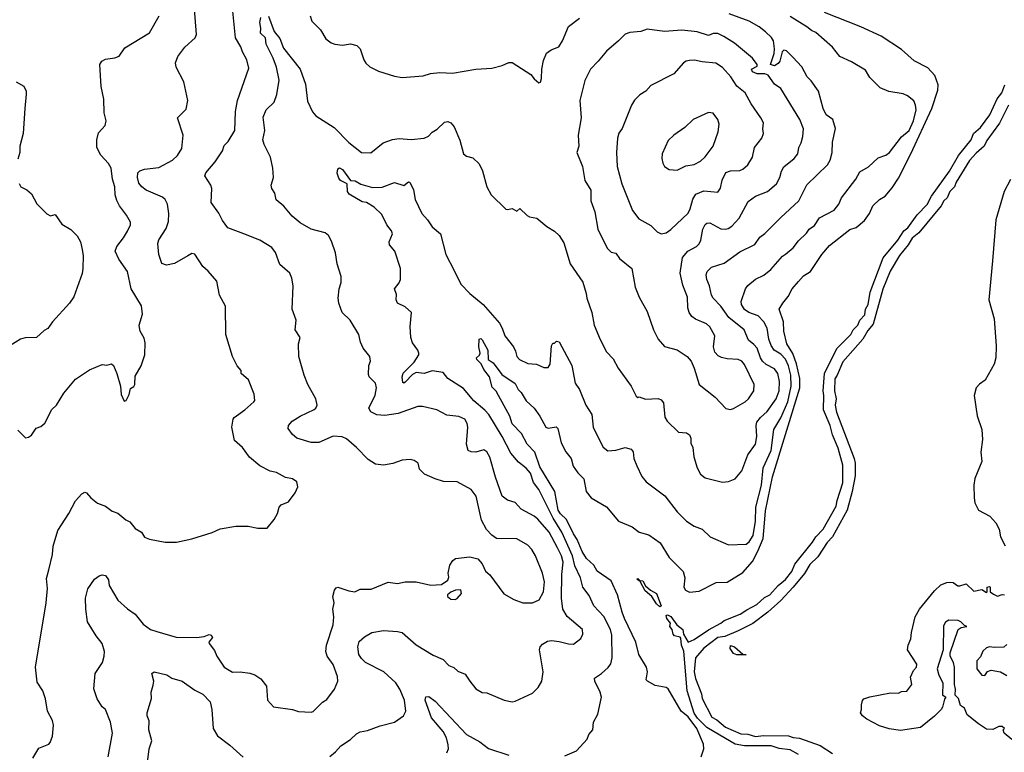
# Model space of a CAD drawing. Extents: x 1246169 to 1426871, y 660025 to 763458.
# Tile 146 of 256: x 1314059 to 1320329, y 669763 to 674430. Entities that reach past the tile are written whole.
import ezdxf

# ---------------------------------------------------------------- set-up
doc = ezdxf.new("R2010")
doc.units = 0

msp = doc.modelspace()

# ---------------------------------------------------------------- linework, layer by layer
at = {"layer": '0CON20XD'}
for points in [[(1314144, 669725), (1314181.7, 669788.3), (1314245, 669814.2), (1314254, 669825), (1314268, 669865), (1314274.1, 669935.9), (1314268.6, 669965), (1314235.9, 670025.9), (1314224.2, 670104.2), (1314206.2, 670155), (1314170.7, 670210.7), (1314159.2, 670305), (1314228.9, 670715), (1314235.5, 670805.5), (1314230.9, 670869.1), (1314245.7, 670925), (1314267.7, 671022.3), (1314272, 671075), (1314302.5, 671175), (1314372, 671285), (1314413.8, 671365), (1314455, 671410), (1314475, 671420), (1314485, 671416.7), (1314513, 671383), (1314555, 671350), (1314605, 671330), (1314648.8, 671298.8), (1314685, 671286.7), (1314735, 671244), (1314760.3, 671230.3), (1314795, 671188.8), (1314835, 671166.2), (1314853.4, 671133.4), (1314885, 671121.4), (1314985, 671101.2), (1315057.7, 671102.3), (1315155, 671122.5), (1315285, 671164), (1315335, 671186.2), (1315435, 671203.3), (1315515, 671202.5), (1315575, 671190), (1315635, 671190), (1315680, 671245), (1315700, 671285), (1315711.2, 671325), (1315725, 671340), (1315771.7, 671358.3), (1315813.6, 671416.4), (1315830, 671455), (1315823.3, 671485), (1315795.8, 671505.8), (1315752.7, 671512.7), (1315695, 671546), (1315655, 671553.3), (1315588, 671588), (1315522.3, 671642.3), (1315477.5, 671705), (1315428.3, 671748.3), (1315410.8, 671835), (1315418, 671885), (1315424.4, 671895.6), (1315493.8, 671945), (1315550, 671995), (1315555.8, 672005), (1315552, 672045), (1315516, 672135), (1315470, 672175), (1315470, 672195), (1315443.3, 672225), (1315413.8, 672285), (1315371.2, 672425), (1315370, 672605), (1315332, 672675), (1315313.9, 672763.9), (1315258.7, 672828.7), (1315225, 672856.7), (1315175, 672936.7), (1315155, 672940), (1315130, 672925), (1315045, 672876.9), (1314995, 672865.8), (1314965, 672876.7), (1314945.6, 672935), (1314939.5, 673005), (1314945, 673028), (1314991.2, 673098.8), (1315006.2, 673143.8), (1315009.7, 673195), (1314999.7, 673255), (1314986, 673284), (1314969.7, 673299.7), (1314864.7, 673344.7), (1314837.1, 673365), (1314819.1, 673389.1), (1314810.5, 673425), (1314812.5, 673455), (1314823.7, 673466.3), (1314855, 673478.5), (1314945, 673488.2), (1315032.9, 673535), (1315065, 673564.2), (1315091.3, 673608.7), (1315099.4, 673695), (1315064.2, 673805), (1315119.7, 673860.3), (1315130.8, 673915), (1315103.8, 674035), (1315055, 674127.5), (1315051.2, 674155), (1315066.2, 674195), (1315110.8, 674255), (1315175.8, 674315), (1315185.8, 674335), (1315170, 674525)], [(1314623.1, 669735), (1314650.6, 669885), (1314638.6, 669955), (1314605.7, 670035.7), (1314585, 670053.3), (1314552.6, 670102.6), (1314532.4, 670167.6), (1314540, 670265), (1314586, 670335), (1314598, 670375), (1314599.4, 670405), (1314584.3, 670455), (1314545.4, 670505.4), (1314490.9, 670595), (1314480.4, 670675), (1314479.4, 670745), (1314494, 670805), (1314535, 670866.7), (1314565, 670886.7), (1314585, 670893.3), (1314605, 670890), (1314625, 670862.5), (1314630, 670825), (1314685, 670732.5), (1314745, 670675.8), (1314795, 670643.8), (1314845, 670580), (1314893.3, 670545), (1314932.9, 670532.9), (1315055, 670496.2), (1315185.5, 670494.5), (1315235, 670500.6), (1315265, 670512.5), (1315279.7, 670509.7), (1315288, 670495), (1315264, 670465), (1315266.7, 670455), (1315300.5, 670410.5), (1315313.8, 670375), (1315361.2, 670305), (1315415, 670272.9), (1315464.1, 670275.9), (1315525, 670266.2), (1315556.1, 670256.1), (1315595, 670230), (1315630, 670185), (1315637.5, 670095), (1315675, 670052.5), (1315795.9, 670035.9), (1315835, 670023.3), (1315915, 670018), (1315927.9, 670022.1), (1315987, 670083), (1316015, 670100), (1316064.4, 670165.6), (1316086, 670215), (1316082.9, 670245), (1316055, 670322.5), (1316016.7, 670375), (1316008.8, 670405), (1316013.8, 670445), (1316055.6, 670575), (1316060.6, 670625), (1316054.3, 670675), (1316062, 670715), (1316053.8, 670755), (1316063.3, 670795), (1316075, 670810), (1316085, 670813.8), (1316155, 670790.6), (1316193.9, 670786.1), (1316227, 670803), (1316297, 670803), (1316405, 670846.2), (1316465, 670838.8), (1316515, 670848.8), (1316585, 670848.8), (1316678.3, 670828.3), (1316745, 670831.2), (1316785, 670860), (1316791.7, 670878.3), (1316787.5, 670905), (1316797.5, 670955), (1316817.5, 670985), (1316835, 670996.7), (1316925, 671008.8), (1316975.8, 670995.8), (1317005, 670963.3), (1317025.8, 670915.8), (1317053, 670893), (1317142.4, 670772.4), (1317205, 670735.7), (1317262.5, 670715), (1317325, 670715.8), (1317366.3, 670733.7), (1317394.5, 670785.5), (1317400.5, 670849.5), (1317388.1, 670905), (1317344.4, 671015), (1317321.1, 671055), (1317295, 671082.5), (1317225, 671122.1), (1317095, 671125.6), (1317065, 671145.6), (1317031.3, 671181.3), (1317000.8, 671240.8), (1316965.5, 671395), (1316935, 671436.2), (1316845, 671486.9), (1316758.8, 671488.8), (1316705, 671504), (1316637.5, 671535), (1316605, 671567.5), (1316597.5, 671605), (1316572.3, 671622.3), (1316545, 671628), (1316495, 671624), (1316435, 671602.5), (1316375, 671591.2), (1316325, 671598), (1316277.6, 671627.6), (1316203.8, 671705), (1316140.3, 671760.3), (1316113.6, 671773.6), (1316055, 671776.1), (1315965, 671736.2), (1315915, 671735.5), (1315825, 671763.1), (1315796.4, 671786.4), (1315768, 671825), (1315772, 671845), (1315795, 671872.5), (1315846.2, 671903.8), (1315935, 671945.7), (1315945.7, 671955), (1315952.9, 671975), (1315944.5, 672014.5), (1315894.4, 672105), (1315871.1, 672165), (1315837.5, 672285), (1315834.2, 672365), (1315845.8, 672405), (1315814.4, 672454.4), (1315819.2, 672515), (1315794, 672585), (1315801.2, 672735), (1315793, 672783), (1315780, 672815), (1315715, 672870), (1315687.6, 672947.6), (1315665, 672978.8), (1315587.5, 673025), (1315486.6, 673066.6), (1315385.7, 673105), (1315350.3, 673150.3), (1315327, 673197), (1315278.6, 673265), (1315281.9, 673355), (1315275.6, 673375), (1315237.5, 673435), (1315244.3, 673455), (1315305, 673524.2), (1315350.5, 673595), (1315361.5, 673628.5), (1315387.5, 673655), (1315429.4, 673725), (1315433.1, 673845), (1315446.7, 673915), (1315518.5, 674121.5), (1315505.6, 674175), (1315478.1, 674225), (1315468, 674258), (1315434.3, 674315), (1315417.3, 674485)], [(1314047.5, 671815), (1314097, 671767), (1314115, 671770), (1314135, 671783.8), (1314165, 671827.5), (1314195, 671837.5), (1314219.5, 671860.5), (1314265, 671947.5), (1314293.3, 671975), (1314339.5, 672050.5), (1314415, 672140), (1314505, 672200), (1314585, 672232.5), (1314615, 672230), (1314645, 672237.5), (1314656.1, 672226.1), (1314678, 672175), (1314700.8, 672095), (1314705, 672042.5), (1314725, 672000), (1314736.4, 672003.6), (1314757, 672043), (1314765, 672080), (1314786.4, 672093.6), (1314792.5, 672105), (1314795, 672160), (1314832.5, 672225), (1314856.2, 672295), (1314858.3, 672371.7), (1314851.7, 672401.7), (1314826.2, 672445), (1314821.7, 672468.3), (1314821.2, 672485), (1314840.8, 672555), (1314835, 672607.5), (1314769.4, 672715), (1314746.2, 672825), (1314690, 672905), (1314666.7, 672955), (1314677.5, 672985), (1314720.7, 673039.3), (1314745, 673082.5), (1314765.8, 673124.2), (1314765, 673140), (1314740, 673185), (1314695, 673244), (1314678.5, 673278.5), (1314667.1, 673315), (1314666, 673366), (1314650.5, 673415), (1314641.1, 673485), (1314624.4, 673514.4), (1314577.1, 673567.1), (1314550.5, 673615), (1314550, 673665), (1314561.1, 673708.9), (1314604.2, 673755), (1314610, 673785), (1314597.6, 673837.6), (1314594.6, 673924.6), (1314578.2, 674005), (1314570, 674145), (1314582, 674165), (1314605, 674178.1), (1314665, 674187.5), (1314692.1, 674197.9), (1314729.7, 674250.3), (1314885, 674346.2), (1314948.6, 674455)], [(1316034.6, 669735.4), (1316071.2, 669765), (1316105, 669803.3), (1316165.6, 669844.4), (1316205, 669880), (1316226.8, 669893.2), (1316275, 669901.9), (1316355, 669932.5), (1316445.6, 669954.4), (1316503.3, 669995), (1316517.5, 670025), (1316510, 670095), (1316480.4, 670165), (1316455.6, 670205.6), (1316377.8, 670275), (1316262.2, 670335), (1316235, 670359.4), (1316219.5, 670385), (1316211.9, 670435), (1316221.3, 670468.7), (1316255, 670498), (1316302.5, 670525), (1316375, 670538.1), (1316465, 670533.3), (1316495, 670525.6), (1316585, 670448), (1316691.7, 670381.7), (1316755, 670353.3), (1316792.5, 670315), (1316824.1, 670304.1), (1316848.8, 670278.8), (1316895, 670260), (1316926.8, 670216.8), (1316965, 670166.2), (1317004.4, 670144.4), (1317035, 670142.5), (1317144.6, 670094.6), (1317194.5, 670084.5), (1317215, 670089.5), (1317325, 670140), (1317360, 670175), (1317384.3, 670215.7), (1317393.1, 670275), (1317368.9, 670415), (1317372.9, 670435), (1317387.4, 670452.6), (1317419.5, 670470.5), (1317445, 670475.5), (1317495, 670469.4), (1317555, 670452.9), (1317585, 670452), (1317633.2, 670486.8), (1317644.4, 670515.6), (1317643.1, 670545), (1317545, 670628.6), (1317517.1, 670675), (1317510.3, 670745), (1317511.1, 670895), (1317520.4, 670975), (1317510.2, 671015), (1317483.2, 671065), (1317431.1, 671165), (1317358.2, 671248.2), (1317335, 671268.2), (1317251.8, 671311.8), (1317215, 671354.2), (1317165, 671369.6), (1317132.5, 671395), (1317088.2, 671515), (1317052.3, 671642.3), (1317035, 671678), (1317015, 671689.2), (1316965, 671675.6), (1316935, 671677.1), (1316915, 671686.2), (1316903.8, 671725), (1316912.1, 671835), (1316908.1, 671858.1), (1316894, 671885), (1316855, 671902.2), (1316780.2, 671910.2), (1316715, 671944.2), (1316625, 671966.7), (1316595, 671965.5), (1316469.1, 671920.9), (1316385, 671907.7), (1316332.6, 671912.6), (1316295, 671932), (1316282, 671955), (1316322.6, 672037.4), (1316332.1, 672085), (1316325, 672114.2), (1316285.8, 672155), (1316280.3, 672170.3), (1316283.1, 672226.9), (1316293.3, 672255), (1316290, 672285), (1316246.4, 672336.4), (1316230, 672375), (1316220, 672425), (1316163.3, 672515), (1316113.6, 672563.7), (1316091.1, 672625), (1316086.9, 672655), (1316093.9, 672715), (1316105.6, 672755.6), (1316107.1, 672795), (1316080.6, 672875), (1316069.6, 672945), (1316045, 673020), (1316025.6, 673055), (1316005, 673073.1), (1315915, 673095.5), (1315845, 673135.6), (1315795, 673177.5), (1315741.2, 673241.2), (1315691.7, 673281.7), (1315683.8, 673325), (1315664.2, 673355), (1315661.4, 673375), (1315675.8, 673425), (1315671.2, 673485), (1315656.2, 673555), (1315616.2, 673635), (1315608, 673665), (1315620.6, 673725), (1315610.3, 673809.7), (1315628.8, 673855), (1315680, 673905), (1315696.7, 673953.3), (1315712, 674045), (1315695, 674127.5), (1315674.2, 674185), (1315627.9, 674275), (1315623.8, 674315), (1315592.7, 674345), (1315595.8, 674375), (1315587.7, 674412.3), (1315595.4, 674445)], [(1315643, 674453), (1315680.4, 674355), (1315715, 674310), (1315739.5, 674249.5), (1315845.4, 674115), (1315878.6, 674018.6), (1315891.6, 673911.6), (1315924, 673844), (1315945, 673818.5), (1316062.9, 673742.9), (1316155, 673648.1), (1316235, 673583.3), (1316295, 673582), (1316372.9, 673645), (1316432.6, 673667.4), (1316475, 673672.1), (1316552.7, 673667.3), (1316635, 673674.4), (1316662.4, 673687.6), (1316685.7, 673714.3), (1316717.5, 673732.5), (1316765, 673777.5), (1316785, 673781.2), (1316805, 673773.3), (1316825, 673747.5), (1316861.7, 673661.7), (1316885.9, 673575.9), (1316905, 673560), (1316945, 673550), (1316985, 673512.5), (1317007.3, 673467.3), (1317034.2, 673364.2), (1317061.2, 673315), (1317155, 673223.3), (1317165, 673220), (1317195, 673227.5), (1317225, 673210), (1317245, 673227.5), (1317291.7, 673181.7), (1317305, 673173.3), (1317352.5, 673165), (1317415, 673113.3), (1317465, 673083.8), (1317493.8, 673055), (1317525, 673007.5), (1317563.7, 672873.7), (1317645, 672757.5), (1317667.1, 672685), (1317670, 672655), (1317701.9, 672565), (1317717.5, 672485), (1317756.7, 672393.3), (1317795.8, 672315), (1317838.8, 672268.8), (1317870.4, 672210.4), (1317954, 672095), (1317985, 672032.5), (1317995, 672023.8), (1318005, 672027.5), (1318045, 672012), (1318125, 672015.8), (1318145, 672008.8), (1318158.3, 671988.3), (1318168.3, 671898.3), (1318182.1, 671872.1), (1318255, 671802), (1318305, 671798.6), (1318323.8, 671785), (1318332, 671765), (1318332.5, 671732.5), (1318346, 671705), (1318351.2, 671645), (1318374, 671575), (1318394.5, 671534.5), (1318425, 671510.8), (1318535, 671484.2), (1318572.7, 671487.3), (1318614.4, 671505.6), (1318657.1, 671555), (1318695, 671657.5), (1318744.7, 671725.3), (1318753.8, 671775), (1318748.5, 671845), (1318753.8, 671865), (1318776.5, 671895), (1318819.6, 671935), (1318875.6, 672014.4), (1318894.6, 672065), (1318897.6, 672125), (1318888, 672175), (1318865, 672206.2), (1318813.4, 672233.4), (1318788.8, 672255), (1318775.9, 672275.9), (1318755, 672337.3), (1318735, 672361.8), (1318699.3, 672389.3), (1318673.5, 672455), (1318575, 672533.8), (1318523.3, 672605), (1318475, 672656.4), (1318464.2, 672675), (1318451.5, 672735), (1318434.1, 672775.9), (1318431.4, 672805), (1318437.5, 672825), (1318465, 672852.9), (1318545, 672878.6), (1318645, 672951.5), (1318741.3, 672998.7), (1318772.5, 673045), (1318805, 673067.1), (1318905, 673169.4), (1319020.6, 673275), (1319071.5, 673378.5), (1319204.2, 673505.8), (1319219.2, 673535), (1319232.1, 673585), (1319235, 673650), (1319254.1, 673735.9), (1319236.9, 673795), (1319195, 673824.2), (1319175.6, 673865), (1319146.7, 673975), (1319100.2, 674040.2), (1319074.4, 674065), (1319039.8, 674129.8), (1318982.2, 674192.2), (1318941.8, 674231.8), (1318925, 674235.4), (1318914.9, 674225.1), (1318899, 674165), (1318889.3, 674150.7), (1318865, 674136.8), (1318841.2, 674145), (1318863.9, 674215), (1318866.5, 674245), (1318859.1, 674295), (1318846.9, 674316.9), (1318808.3, 674351.7)], [(1315910, 674455), (1315919.7, 674419.7), (1315973.8, 674365), (1316008.3, 674308.3), (1316043, 674283), (1316066.1, 674273.9), (1316115, 674268), (1316165, 674276), (1316205.7, 674265.7), (1316228, 674245), (1316250, 674175), (1316262.7, 674152.7), (1316290, 674130), (1316345, 674102.5), (1316445, 674070), (1316495, 674062), (1316627.7, 674072.3), (1316675, 674086.2), (1316735, 674094.2), (1316815, 674090), (1316965, 674113.8), (1317065, 674121.2), (1317131.7, 674138.3), (1317175, 674156.7), (1317195, 674157.5), (1317315, 674080), (1317335, 674052.5), (1317365, 674027.5), (1317375, 674032.5), (1317382, 674055), (1317384.2, 674115), (1317395, 674170), (1317413.9, 674216.1), (1317443, 674237), (1317493, 674257), (1317516.7, 674295), (1317554.2, 674385.8), (1317625, 674440)], [(1317530.7, 669739.3), (1317605, 669772.5), (1317673, 669847), (1317683.9, 669876.1), (1317710, 669905), (1317713.8, 669955), (1317740, 670005), (1317763.3, 670115), (1317756.2, 670145), (1317720.8, 670215), (1317719.2, 670235), (1317765, 670265.7), (1317806.9, 670303.1), (1317823.6, 670326.4), (1317831.5, 670365), (1317828.9, 670508.9), (1317821.5, 670545), (1317778.3, 670628.3), (1317715, 670695.8), (1317685, 670762), (1317645.5, 670815), (1317630, 670875), (1317595, 670950.8), (1317579, 671015), (1317511, 671165), (1317455.6, 671255), (1317366.1, 671436.1), (1317331.3, 671481.3), (1317311.2, 671541.2), (1317285, 671573.3), (1317235, 671610.8), (1317187.6, 671667.6), (1317131.7, 671775), (1317046.2, 671915), (1317021.5, 671941.5), (1316952.2, 672002.2), (1316885, 672080.5), (1316785.7, 672145), (1316755, 672182.5), (1316685, 672193.2), (1316635, 672175.3), (1316585, 672181.4), (1316560.3, 672169.7), (1316515, 672120.6), (1316505, 672114), (1316499.5, 672119.5), (1316494, 672154), (1316501.2, 672178.8), (1316571.9, 672248.1), (1316601.4, 672295), (1316601.4, 672305), (1316594.4, 672325), (1316561.3, 672371.3), (1316550.7, 672405), (1316544.8, 672475), (1316554.4, 672565), (1316515, 672600.5), (1316466, 672625), (1316455.8, 672645), (1316459.5, 672679.5), (1316446.7, 672715), (1316476.1, 672753.9), (1316483.3, 672775), (1316483.3, 672845), (1316448.8, 672955), (1316413.3, 672995), (1316412, 673015), (1316432.5, 673065), (1316426.7, 673085), (1316397.5, 673122.5), (1316365, 673188.8), (1316317.5, 673235), (1316268.8, 673265), (1316240, 673270), (1316157.6, 673317.6), (1316147.8, 673335), (1316144, 673385), (1316101.2, 673405), (1316090.9, 673420.9), (1316081.7, 673451.7), (1316085, 673480), (1316095, 673486.2), (1316115, 673475.4), (1316165.8, 673405.8), (1316195, 673404.3), (1316231.5, 673381.5), (1316305, 673360.4), (1316367.9, 673362.1), (1316445, 673392), (1316505, 673373.8), (1316535, 673398), (1316544.1, 673394.1), (1316566.6, 673346.6), (1316578.5, 673285), (1316620.9, 673195), (1316655.8, 673155.8), (1316685, 673110), (1316739.4, 673065), (1316773.8, 672935), (1316827, 672833), (1316868.9, 672745), (1316926, 672686), (1317010, 672615), (1317115, 672495.8), (1317132.2, 672465), (1317147.8, 672415), (1317202.9, 672345), (1317217.4, 672317.4), (1317225, 672283.3), (1317241.2, 672265), (1317295, 672239.2), (1317350, 672235), (1317396.4, 672213.6), (1317425, 672213.3), (1317437.1, 672235), (1317446.7, 672353.3), (1317455, 672370), (1317465, 672370), (1317478.3, 672381.7), (1317495, 672377.5), (1317575, 672226.2), (1317597.3, 672115), (1317623.6, 672075), (1317664.4, 671974.4), (1317703.3, 671915), (1317710.8, 671835), (1317749.5, 671755), (1317775, 671705.7), (1317804, 671684), (1317855, 671688.2), (1317915, 671704.5), (1317953.1, 671693.1), (1317965, 671677.5), (1317970.8, 671635), (1317988.3, 671588.3), (1318020.8, 671520.8), (1318048, 671485), (1318167.7, 671397.7), (1318245.5, 671295.5), (1318305, 671235.8), (1318355, 671204.2), (1318406.2, 671185), (1318455.6, 671135.6), (1318573.6, 671083.6), (1318685, 671089.2), (1318705, 671104.4), (1318730.7, 671145), (1318745.5, 671234.5), (1318745.9, 671325), (1318782.5, 671465), (1318793, 671575), (1318845.4, 671684.6), (1318861.7, 671818.3), (1318905, 671893.1), (1318949.7, 671995), (1318972.3, 672095), (1318969.9, 672165), (1318955.1, 672225.1), (1318935, 672266.5), (1318905, 672299.5), (1318863.2, 672325), (1318844.5, 672354.5), (1318829.2, 672395), (1318818.6, 672465), (1318798.7, 672505), (1318762.7, 672542.7), (1318702.2, 672565), (1318675, 672583.8), (1318655.5, 672615), (1318652.9, 672635), (1318681.3, 672715), (1318695, 672737.3), (1318745, 672777.8), (1318797.3, 672802.7), (1318842.1, 672837.9), (1318916.9, 672923.1), (1318935, 672935.5), (1318985, 672977.1), (1319019.3, 673020.7), (1319070.3, 673069.7), (1319086, 673095), (1319120.4, 673119.6), (1319152.6, 673167.4), (1319245, 673217.1), (1319275.4, 673255), (1319292.9, 673295), (1319382.7, 673415), (1319408.2, 673461.8), (1319465, 673492.5), (1319525, 673550.6), (1319575, 673566.5), (1319598.5, 673585), (1319675, 673683.6), (1319723.8, 673725), (1319750.5, 673785), (1319768.7, 673855), (1319764.5, 673885), (1319752.2, 673912.2), (1319712.5, 673945), (1319685, 673958.5), (1319593.1, 673973.1), (1319538, 673995), (1319472.3, 674062.3), (1319445, 674107.5), (1319355, 674162), (1319282.5, 674195), (1319234.4, 674254.4), (1319129.1, 674349.1), (1319100.9, 674360.8), (1319071.9, 674385), (1318965, 674450.8)], [(1318398.8, 669735), (1318416.2, 669785), (1318413.3, 669815), (1318371.4, 669915), (1318315, 669987.8), (1318270.6, 670025), (1318187.7, 670167.7), (1318175, 670176.2), (1318105, 670189.2), (1318056.2, 670215), (1318048, 670225), (1318056.7, 670275), (1318050, 670305), (1318001.8, 670385), (1317982.1, 670465), (1317910.2, 670615), (1317896.7, 670655), (1317865.9, 670765), (1317826.4, 670855), (1317737.3, 670917.3), (1317715.1, 670955), (1317668.5, 670998.5), (1317641.2, 671041.2), (1317608.6, 671118.6), (1317585, 671153.8), (1317541.6, 671245), (1317502.2, 671282.2), (1317488, 671305), (1317467.1, 671425), (1317371.5, 671581.5), (1317339.7, 671675), (1317291.2, 671725), (1317255, 671793.1), (1317195.6, 671855.6), (1317180.8, 671905), (1317108.6, 672035), (1317093, 672063), (1317068.3, 672088.3), (1317050.6, 672155), (1317015, 672200.6), (1316997.4, 672237.4), (1316970.5, 672265), (1316968.9, 672275), (1316987.1, 672292.9), (1316990.7, 672305), (1316982.7, 672345), (1316984.4, 672395), (1316995, 672400), (1317005, 672390), (1317040, 672325), (1317043.3, 672265), (1317075, 672244), (1317129.9, 672169.9), (1317215, 672112.2), (1317233.8, 672075), (1317252.9, 672055), (1317285, 672001.9), (1317335, 671954.3), (1317372.5, 671905), (1317408.9, 671835), (1317425, 671828.8), (1317475.4, 671835.4), (1317486.7, 671826.7), (1317508.1, 671735), (1317537.7, 671677.7), (1317570, 671635), (1317584.4, 671585), (1317612.5, 671542.5), (1317651.4, 671505), (1317666.4, 671425), (1317698.1, 671385), (1317796.6, 671326.6), (1317872.5, 671235), (1317958.5, 671198.5), (1318005, 671164.6), (1318065, 671148.8), (1318138.3, 671098.3), (1318194.8, 671004.8), (1318284.5, 670915), (1318294.4, 670875), (1318287.5, 670815), (1318298.8, 670795), (1318325, 670784), (1318385, 670790), (1318495, 670845.6), (1318565, 670846.9), (1318665, 670909.2), (1318725, 670978.5), (1318759.6, 671045), (1318792.6, 671125), (1318802.1, 671222.1), (1318808.1, 671301.9), (1318852.9, 671517.1), (1319027.4, 672085), (1319027.7, 672145), (1319006.6, 672236.6), (1318983.2, 672303.2), (1318944.8, 672365), (1318925.7, 672445), (1318922.7, 672505), (1318895.8, 672585), (1318918, 672625), (1318953.4, 672666.6), (1318979.1, 672715), (1319018.9, 672761.1), (1319051.2, 672798.8), (1319095, 672825.6), (1319166.2, 672935), (1319215, 672992.2), (1319345, 673094.3), (1319385, 673105.5), (1319439.1, 673150.9), (1319470, 673195), (1319492.2, 673245), (1319534.6, 673285.4), (1319571.4, 673305), (1319615, 673357.8), (1319655, 673421.5), (1319733, 673575), (1319867.2, 673865), (1319905, 673980), (1319907.6, 674015), (1319887.3, 674075), (1319842.9, 674122.9), (1319755, 674168.5), (1319675, 674240.5), (1319544.3, 674325), (1319414.7, 674384.7), (1319183.1, 674475)], [(1318808.3, 674351.7), (1318767.5, 674385), (1318705, 674421.5), (1318577.8, 674467.8)], [(1318585, 671946.2), (1318605, 671954), (1318678, 671995), (1318700.8, 672015), (1318734.3, 672065), (1318735.6, 672105), (1318674.1, 672234.1), (1318656.9, 672255), (1318634.7, 672264.7), (1318565, 672269.3), (1318528.2, 672278.2), (1318507.8, 672287.8), (1318485, 672312), (1318477.8, 672345), (1318485.8, 672415), (1318453.1, 672473.1), (1318431.9, 672491.9), (1318361.7, 672521.7), (1318339.2, 672539.2), (1318321.9, 672565), (1318314.6, 672595), (1318312.3, 672662.3), (1318282.2, 672737.8), (1318265.3, 672815), (1318279.6, 672915), (1318314.8, 672955.2), (1318369.2, 672985), (1318387.1, 673002.9), (1318397.5, 673025), (1318408.9, 673095), (1318425, 673125.7), (1318435, 673134.4), (1318455, 673135.6), (1318525, 673097.7), (1318554.5, 673095.5), (1318570.8, 673100.8), (1318595, 673115.5), (1318640.9, 673165), (1318697.4, 673272.6), (1318745, 673305.6), (1318820.8, 673335), (1318878.1, 673385), (1318900.6, 673425), (1318910.5, 673465), (1318925, 673492), (1318990.8, 673545), (1319014.2, 673575), (1319020, 673615), (1319035.9, 673645), (1319046.4, 673685), (1319050.9, 673735), (1319027.5, 673795), (1318905, 673991.4), (1318865, 674019.2), (1318825, 674076.4), (1318804.2, 674084.2), (1318755, 674085.4), (1318725, 674098.5), (1318719.6, 674115), (1318754.5, 674135), (1318756.4, 674145), (1318725.6, 674185), (1318611.1, 674281.1), (1318544, 674324), (1318505, 674341.1), (1318475, 674341.9), (1318445, 674330), (1318373, 674353), (1318275, 674362.9), (1318165.8, 674354.2), (1318055, 674369.4), (1318015, 674355.8), (1317945, 674348.8), (1317915, 674338.8), (1317873.3, 674295), (1317795, 674230), (1317743.3, 674165), (1317693.3, 674115), (1317658.3, 674041.7), (1317626, 673915), (1317634, 673805), (1317615.9, 673694.1), (1317620.8, 673625), (1317608, 673585), (1317644.2, 673495), (1317657.5, 673405), (1317695.7, 673345), (1317695.7, 673275.7), (1317722.5, 673205), (1317740.9, 673095), (1317799.4, 672975), (1317825, 672948.6), (1317855, 672942.9), (1317878.9, 672908.9), (1317956.9, 672845), (1317979.4, 672725), (1318005, 672663.3), (1318055, 672570), (1318094.3, 672455), (1318124.5, 672394.5), (1318165, 672348), (1318246.8, 672326.8), (1318309.2, 672285), (1318335, 672253.8), (1318355, 672210), (1318385.8, 672105), (1318487.5, 672025), (1318555, 671953.8), (1318585, 671946.2)], [(1318145, 673065.8), (1318175, 673072.9), (1318205, 673092.9), (1318315, 673196.9), (1318329.4, 673225), (1318345, 673287.5), (1318365, 673319.1), (1318415, 673339.2), (1318505, 673331.2), (1318522.9, 673357.1), (1318532.7, 673407.3), (1318555, 673457.5), (1318585, 673467.3), (1318645, 673468.5), (1318665, 673477.1), (1318696.2, 673505), (1318725.5, 673554.5), (1318738.9, 673615), (1318784.2, 673675), (1318795.9, 673704.1), (1318791.4, 673735), (1318796, 673774), (1318779.2, 673805), (1318717.3, 673895), (1318678.1, 673965), (1318625, 674007.1), (1318588.2, 674065), (1318534, 674125), (1318492.2, 674152.2), (1318405, 674160.8), (1318356.9, 674173.1), (1318325, 674170.6), (1318303.6, 674166.4), (1318286.2, 674155), (1318225.5, 674084.5), (1318078.9, 674011.1), (1318046.2, 673973.8), (1318008.7, 673951.3), (1317973.7, 673916.3), (1317954.6, 673885.4), (1317895, 673736.7), (1317875, 673706.7), (1317866.7, 673675), (1317859.4, 673585), (1317862.9, 673495), (1317893.6, 673383.6), (1317960.8, 673215), (1318000.9, 673160.9), (1318078, 673118), (1318119.3, 673079.3), (1318145, 673065.8)], [(1314037.5, 674035), (1314085.9, 674005.9), (1314100, 673975), (1314101.2, 673955), (1314092, 673865), (1314081.2, 673705), (1314059.4, 673625), (1314060, 673585), (1314047.7, 673542.3)], [(1319019.1, 669749.1), (1318965, 669778.5), (1318895, 669786.9), (1318845, 669804.5), (1318675, 669804), (1318614.6, 669814.6), (1318589.7, 669829.7), (1318435, 669920.4), (1318375, 669980.2), (1318355, 670011.2), (1318309.6, 670155), (1318287.8, 670407.8), (1318273.3, 670445), (1318269.7, 670489.7), (1318265, 670496.2), (1318230, 670505), (1318220, 670515), (1318213.3, 670545), (1318200, 670565), (1318204, 670585), (1318180, 670615), (1318175.9, 670634.1), (1318185, 670638.5), (1318205, 670628.4), (1318244.3, 670574.3), (1318281.2, 670545), (1318285.6, 670515.6), (1318315, 670464.3), (1318355, 670481.2), (1318445, 670543.8), (1318525, 670585.3), (1318545, 670601.6), (1318646.5, 670643.5), (1318688.8, 670671.2), (1318752.8, 670705), (1318801.6, 670748.4), (1318835, 670765.2), (1318889, 670825), (1318935.8, 670864.2), (1318975.4, 670914.6), (1318995, 670960.8), (1319108.6, 671101.4), (1319128.5, 671135), (1319175.6, 671184.4), (1319258.6, 671331.4), (1319263.8, 671366.2), (1319300.8, 671479.2), (1319301.4, 671591.4), (1319271.1, 671701.1), (1319234, 671785), (1319219.7, 671845), (1319178.8, 671945), (1319180.3, 672035), (1319174.8, 672065), (1319183.9, 672175), (1319262.8, 672335), (1319352.2, 672425), (1319366.5, 672455), (1319396, 672484), (1319409, 672515), (1319440.4, 672549.6), (1319446.2, 672585), (1319461.2, 672615), (1319474.9, 672695), (1319558.1, 672911.9), (1319650.5, 673025), (1319688.3, 673085), (1319715.2, 673105), (1319773.7, 673186.3), (1319837.3, 673252.7), (1319866.2, 673305), (1319979.5, 673465), (1320036.9, 673565), (1320117.6, 673665), (1320133.4, 673705), (1320176.5, 673743.5), (1320236.7, 673823.3), (1320284.6, 673925), (1320312.7, 673965), (1320332.7, 674015)], [(1320355.5, 673885), (1320298.5, 673771.5), (1320218.8, 673661.2), (1320201, 673625), (1320149.4, 673580.6), (1320107.3, 673532.7), (1320023.1, 673395), (1320012.6, 673365), (1319982.5, 673335), (1319966, 673295), (1319944.3, 673275.7), (1319927.2, 673245), (1319785, 673072.8)], [(1318245, 673471.9), (1318301.7, 673498.3), (1318355, 673507.1), (1318395, 673529.4), (1318425, 673556.9), (1318475.8, 673625), (1318508, 673715), (1318514.2, 673765), (1318504, 673795), (1318475, 673833.8), (1318445, 673838), (1318346.8, 673793.2), (1318295, 673744.2), (1318224.6, 673695.4), (1318189.3, 673660.7), (1318151.4, 673575), (1318148.1, 673545), (1318154.3, 673515), (1318166.2, 673495), (1318195, 673475.8), (1318245, 673471.9)], [(1314056.1, 673386.1), (1314067.5, 673365), (1314105, 673346.7), (1314135, 673320), (1314167.7, 673257.7), (1314233, 673193), (1314255, 673181.2), (1314285, 673190), (1314327.3, 673127.3), (1314385, 673093.3), (1314425, 673052.5), (1314446.7, 673015), (1314457.5, 672965), (1314463.3, 672925), (1314462.5, 672845), (1314456.4, 672813.6), (1314403.3, 672665), (1314376.7, 672625), (1314267.5, 672505), (1314237.7, 672462.3), (1314215, 672450), (1314165.6, 672404.4), (1314095, 672402.5), (1314065, 672395.8), (1313997.4, 672352.6)], [(1320367.7, 673412.3), (1320328.2, 673335), (1320275.4, 673155), (1320253.8, 672893.8), (1320230.4, 672645), (1320263.8, 672523.8), (1320276.8, 672353.2), (1320274.2, 672275.8), (1320264.2, 672235), (1320206.9, 672133.1), (1320170.9, 672109.1), (1320148.8, 672085), (1320138, 672035), (1320155.8, 671905.8), (1320185, 671820), (1320190, 671755), (1320179.4, 671675), (1320186.4, 671615), (1320142.4, 671507.6), (1320135.6, 671465), (1320136.9, 671385), (1320141.7, 671351.7), (1320164.6, 671304.6), (1320236.2, 671266.2), (1320275.7, 671225), (1320295.7, 671185), (1320305.7, 671135), (1320335, 671078)], [(1319785, 673072.8), (1319742.5, 673037.5), (1319716.5, 672995), (1319662.2, 672927.8), (1319602.4, 672827.6), (1319556.6, 672713.4), (1319495, 672489.7), (1319460.6, 672449.4), (1319427.7, 672395), (1319300.4, 672249.6), (1319265, 672165.4), (1319248.9, 672141.1), (1319247.5, 672065), (1319258.3, 672015), (1319251, 671975), (1319260.4, 671930.4), (1319372.9, 671635), (1319380.2, 671605), (1319378.6, 671525), (1319360.7, 671425), (1319328.1, 671305), (1319234.8, 671135), (1319201, 671099), (1319141.2, 671008.8), (1319090.4, 670959.6), (1319057.1, 670902.9), (1318985.1, 670814.9), (1318905, 670730.2), (1318823.3, 670655), (1318727.5, 670582.5), (1318635, 670535.8), (1318548.9, 670501.1), (1318505, 670494.8), (1318415, 670427.1), (1318362.8, 670365), (1318354.8, 670275), (1318362.8, 670232.8), (1318400.4, 670135), (1318405.6, 670105), (1318466.1, 669986.1), (1318499.2, 669969.2), (1318552.9, 669922.9), (1318651, 669881), (1318695, 669878.2), (1318745, 669864.4), (1318795, 669870.3), (1318955, 669866.8), (1318985, 669856.5), (1319025, 669853.2), (1319157, 669807), (1319235, 669754.3)], [(1318135, 670688.8), (1318115, 670708), (1318085.4, 670755.4), (1318041.7, 670791.7), (1318011.2, 670851.2), (1317990, 670865), (1317995, 670870), (1318008.3, 670858.3), (1318028, 670855), (1318044.2, 670824.2), (1318076.2, 670795), (1318114.2, 670775), (1318143.3, 670695), (1318135, 670688.8)], [(1316833, 670737), (1316845, 670742.5), (1316873.3, 670775), (1316868.8, 670798.8), (1316834.2, 670795.8), (1316805, 670783.3), (1316782.5, 670765), (1316783.3, 670755), (1316805, 670738.8), (1316833, 670737)], [(1320377.5, 669845), (1320327.5, 669885), (1320322.5, 669905), (1320330, 669915), (1320316.4, 669926.4), (1320295, 669926.7), (1320255, 669908.8), (1320215, 669911.2), (1320163.9, 669943.9), (1320091.9, 670001.9), (1320075, 670043.3), (1320050, 670060), (1320036.7, 670105), (1320015.9, 670125.9), (1320019.2, 670165), (1320011.9, 670195), (1320012.2, 670305), (1320004.6, 670335), (1319984.3, 670375), (1319984.1, 670395.9), (1320034.3, 670545.7), (1320055, 670557.5), (1320090, 670565), (1320075, 670570), (1320052.5, 670595), (1320035, 670603.3), (1319975, 670603.8), (1319955, 670592), (1319941.1, 670568.9), (1319940, 670415), (1319901.9, 670295), (1319912.5, 670255), (1319936.9, 670205), (1319935, 670130), (1319957.5, 670115), (1319948.3, 670101.7), (1319935, 670050), (1319927.5, 670035), (1319885, 669993.3), (1319795, 669920), (1319667.3, 669902.7), (1319595, 669913.3), (1319535, 669930.5), (1319453.8, 669975), (1319426.2, 669995), (1319412.5, 670015), (1319420, 670035), (1319418.8, 670065), (1319426.4, 670093.6), (1319435, 670102.5), (1319473, 670117), (1319605, 670142.5), (1319655, 670140), (1319675, 670150), (1319708.3, 670151.7), (1319740, 670195), (1319731.7, 670241.7), (1319750, 670285), (1319770, 670305), (1319772.5, 670325), (1319713.3, 670415), (1319716, 670445), (1319734.2, 670485.8), (1319737.1, 670525), (1319760.5, 670625), (1319789.4, 670675), (1319885, 670792), (1319925, 670829.2), (1319962.5, 670845), (1319985, 670846.9), (1320004.2, 670844.2), (1320033, 670823), (1320045, 670822.5), (1320086.4, 670836.4), (1320135, 670788.8), (1320185, 670800), (1320215, 670780), (1320220, 670785), (1320220, 670815), (1320235, 670820), (1320240, 670815), (1320240, 670785), (1320259.3, 670769.3), (1320285, 670756.7), (1320315, 670767.5), (1320330, 670765)], [(1318685, 670383.3), (1318625.5, 670384.5), (1318605, 670393.1), (1318583.3, 670425), (1318585, 670443.3), (1318612, 670435), (1318665, 670387.5), (1318685, 670383.3)], [(1320345, 670450), (1320325, 670433.3), (1320265, 670430.8), (1320235, 670435.8), (1320215, 670429.2), (1320192.1, 670407.9), (1320178.3, 670371.7), (1320154, 670345), (1320154.2, 670294.2), (1320185, 670253.3), (1320205, 670252.5), (1320222.5, 670277.5), (1320245, 670285.8), (1320305, 670276), (1320345, 670251.2)], [(1314876, 669715), (1314884.2, 669785), (1314900.8, 669835), (1314882, 669905), (1314883.9, 669963.9), (1314872, 669995), (1314871.2, 670015), (1314898, 670105), (1314896.1, 670146.1), (1314909.8, 670190.2), (1314914.4, 670215), (1314900, 670265), (1314915, 670275.8), (1314997, 670257), (1315027.5, 670235), (1315095, 670215.8), (1315175, 670158), (1315225, 670133.3), (1315271.4, 670085), (1315283.1, 670035), (1315291.1, 669915), (1315318, 669868), (1315397.6, 669807.6), (1315481.5, 669731.5)], [(1316779.6, 669760.4), (1316789, 669785), (1316788.6, 669811.4), (1316777, 669855), (1316755.1, 669895.1), (1316682.1, 669982.1), (1316640.8, 670095), (1316644.8, 670115.2), (1316665, 670118.8), (1316705, 670089.6), (1316905, 669875.6), (1316989.4, 669829.4), (1317045, 669788), (1317175, 669744.2)]]:
    msp.add_lwpolyline(points, dxfattribs=at)

doc.saveas('drawing.dxf')
